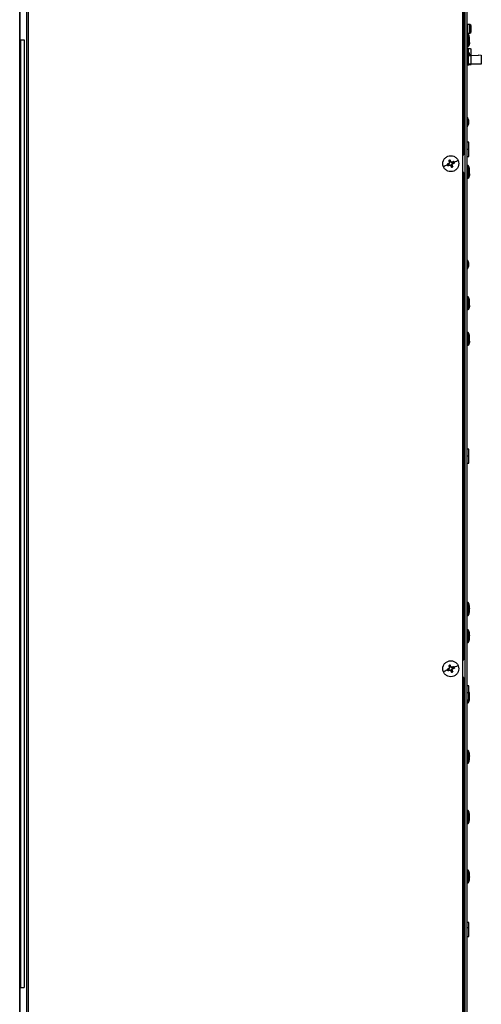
# Model space of a CAD drawing. Header units: millimetres. Extents: x 0 to 3353, y 0 to 2591.
# Tile 3 of 32: x 1150 to 1571, y 646 to 1545. Entities that reach past the tile are written whole.
import ezdxf

# ---------------------------------------------------------------- set-up
doc = ezdxf.new("R2010")
doc.units = ezdxf.units.MM
doc.header["$LTSCALE"] = 12

msp = doc.modelspace()

# ---------------------------------------------------------------- linework, layer by layer
for p, q in [((1556.22, 1896.51), (1556.22, 448.8)), ((1558.43, 448.8), (1558.43, 1896.55)), ((1149.58, 1877.85), (1149.58, 448.8)), ((1149.65, 448.8), (1149.65, 1877.85)), ((1155.9, 1878.23), (1155.9, 448.8)), ((1157.76, 448.8), (1157.76, 1878.26)), ((1554.23, 1867.8), (1554.23, 1421.8)), ((1555.43, 1421.8), (1555.43, 1867.8)), ((1558.59, 1538.85), (1558.43, 1538.57)), ((1558.78, 1538.85), (1558.59, 1538.85)), ((1560.88, 1540.85), (1558.78, 1540.85)), ((1558.43, 1535.14), (1558.59, 1534.86)), ((1558.59, 1534.86), (1558.78, 1534.86)), ((1558.78, 1532.85), (1560.88, 1532.85)), ((1150.73, 661.94), (1150.73, 1526.94)), ((1150.73, 1526.94), (1153.7, 1526.94)), ((1153.7, 1526.94), (1153.7, 661.94)), ((1559.27, 1520.69), (1559.27, 1520.64)), ((1561.51, 1518.73), (1558.43, 1518.73)), ((1558.43, 1518), (1558.81, 1518)), ((1559.31, 1517.5), (1559.31, 1504.7)), ((1559.47, 1515.36), (1559.31, 1515.36)), ((1559.31, 1512.4), (1561.91, 1512.49)), ((1559.82, 1515.15), (1559.82, 1515.12)), ((1560.75, 1512.43), (1560.55, 1513.53)), ((1560.56, 1513.58), (1560.56, 1513.59)), ((1561.81, 1511.7), (1561.81, 1509.3)), ((1561.81, 1511.7), (1561.91, 1511.7)), ((1561.91, 1510.5), (1561.81, 1510.5)), ((1561.91, 1512.49), (1568.71, 1512.7)), ((1561.91, 1504.7), (1561.91, 1512.49)), ((1562.01, 1512.49), (1562.01, 1518.23)), ((1568.71, 1513.1), (1568.71, 1512.7)), ((1568.71, 1513.1), (1571.31, 1512.7)), ((1571.31, 1512.7), (1571.31, 1504.7)), ((1559.31, 1504.7), (1558.43, 1504.7)), ((1558.43, 1503.9), (1559.47, 1503.9)), ((1561.91, 1504.7), (1559.31, 1504.7)), ((1559.85, 1504.33), (1562.01, 1504.33)), ((1561.81, 1509.3), (1561.91, 1509.3)), ((1561.81, 1508.3), (1561.81, 1506.8)), ((1561.91, 1508.3), (1561.81, 1508.3)), ((1561.81, 1506.8), (1561.91, 1506.8)), ((1571.31, 1504.7), (1561.91, 1504.7)), ((1562.01, 1504.33), (1562.01, 1504.7)), ((1558.73, 1455.78), (1558.73, 1455.77)), ((1559.46, 1453.72), (1559.46, 1449.98)), ((1559.93, 1433.3), (1558.43, 1433.3)), ((1554.23, 1421.8), (1554.23, 1405.8)), ((1559.93, 1426.8), (1558.43, 1426.8)), ((1558.43, 1420.3), (1559.93, 1420.3)), ((1540.15, 1413.2), (1540.86, 1413.25)), ((1541.21, 1412.38), (1540.68, 1411.91)), ((1540.86, 1413.25), (1541.68, 1413.59)), ((1541.21, 1412.38), (1542.04, 1412.73)), ((1541.68, 1413.59), (1541.53, 1413.82)), ((1542.01, 1416.02), (1541.54, 1416.55)), ((1541.68, 1413.59), (1542.35, 1414.25)), ((1542.35, 1415.19), (1542.01, 1416.02)), ((1542.04, 1412.73), (1542.09, 1412.46)), ((1542.04, 1412.73), (1542.98, 1412.73)), ((1542.35, 1415.19), (1542.08, 1415.14)), ((1542.35, 1414.25), (1542.08, 1414.37)), ((1542.15, 1416.89), (1542.42, 1416.24)), ((1542.35, 1414.25), (1542.35, 1415.19)), ((1542.83, 1417.09), (1542.87, 1416.38)), ((1542.87, 1416.38), (1543.21, 1415.55)), ((1542.98, 1412.73), (1542.87, 1412.45)), ((1542.98, 1412.73), (1543.64, 1412.06)), ((1543.21, 1415.55), (1543.44, 1415.7)), ((1543.21, 1415.55), (1543.88, 1414.88)), ((1543.64, 1412.06), (1543.42, 1411.91)), ((1543.64, 1412.06), (1543.99, 1411.23)), ((1543.88, 1414.88), (1543.99, 1415.16)), ((1543.88, 1414.88), (1544.81, 1414.88)), ((1544.03, 1410.52), (1543.99, 1411.23)), ((1544.51, 1413.36), (1545.17, 1414.02)), ((1544.51, 1413.36), (1544.78, 1413.24)), ((1544.51, 1412.42), (1544.51, 1413.36)), ((1544.51, 1412.42), (1544.77, 1412.47)), ((1544.85, 1411.59), (1544.51, 1412.42)), ((1544.81, 1414.88), (1544.76, 1415.15)), ((1544.81, 1414.88), (1545.64, 1415.23)), ((1544.85, 1411.59), (1545.32, 1411.05)), ((1545.17, 1414.02), (1546, 1414.36)), ((1545.17, 1414.02), (1545.32, 1413.79)), ((1545.64, 1415.23), (1546.18, 1415.69)), ((1546.71, 1414.41), (1546, 1414.36)), ((1554.23, 1405.8), (1554.23, 960.8)), ((1555.43, 960.8), (1555.43, 1405.8)), ((1559.27, 1400.69), (1559.27, 1400.64)), ((1558.73, 1325.78), (1558.73, 1325.77)), ((1559.46, 1323.72), (1559.46, 1319.98)), ((1559.27, 1280.69), (1559.27, 1280.64)), ((1559.27, 1248.12), (1559.27, 1248.08)), ((1559.93, 1153.3), (1558.43, 1153.3)), ((1559.93, 1146.8), (1558.43, 1146.8)), ((1558.43, 1140.3), (1559.93, 1140.3)), ((1541.68, 952.59), (1541.53, 952.82)), ((1542.01, 955.02), (1541.54, 955.55)), ((1541.68, 952.59), (1542.35, 953.25)), ((1542.35, 954.19), (1542.01, 955.02)), ((1542.35, 954.19), (1542.08, 954.14)), ((1542.35, 953.25), (1542.08, 953.37)), ((1542.15, 955.89), (1542.42, 955.24)), ((1542.35, 953.25), (1542.35, 954.19)), ((1542.83, 956.09), (1542.87, 955.38)), ((1542.87, 955.38), (1543.21, 954.55)), ((1543.21, 954.55), (1543.44, 954.7)), ((1543.21, 954.55), (1543.88, 953.88)), ((1543.88, 953.88), (1543.99, 954.16)), ((1543.88, 953.88), (1544.81, 953.88)), ((1544.51, 952.36), (1545.17, 953.02)), ((1544.81, 953.88), (1544.76, 954.15)), ((1544.81, 953.88), (1545.64, 954.23)), ((1545.17, 953.02), (1546, 953.36)), ((1545.17, 953.02), (1545.32, 952.79)), ((1545.64, 954.23), (1546.18, 954.69)), ((1546.71, 953.41), (1546, 953.36)), ((1554.23, 960.8), (1554.23, 944.8)), ((1540.15, 952.2), (1540.86, 952.25)), ((1541.21, 951.38), (1540.68, 950.91)), ((1540.86, 952.25), (1541.68, 952.59)), ((1541.21, 951.38), (1542.04, 951.73)), ((1542.04, 951.73), (1542.09, 951.46)), ((1542.04, 951.73), (1542.98, 951.73)), ((1542.98, 951.73), (1542.87, 951.45)), ((1542.98, 951.73), (1543.64, 951.06)), ((1543.64, 951.06), (1543.42, 950.91)), ((1543.64, 951.06), (1543.99, 950.23)), ((1544.03, 949.52), (1543.99, 950.23)), ((1544.51, 951.42), (1544.51, 952.36)), ((1544.51, 952.36), (1544.78, 952.24)), ((1544.51, 951.42), (1544.77, 951.47)), ((1544.85, 950.59), (1544.51, 951.42)), ((1544.85, 950.59), (1545.32, 950.05)), ((1554.23, 944.8), (1554.23, 498.8)), ((1555.43, 498.8), (1555.43, 944.8)), ((1559.93, 937.3), (1558.43, 937.3)), ((1559.93, 930.8), (1558.43, 930.8)), ((1558.43, 924.3), (1559.93, 924.3)), ((1559.93, 721.3), (1558.43, 721.3)), ((1559.93, 716.22), (1558.43, 716.22)), ((1558.43, 708.3), (1559.93, 708.3)), ((1150.73, 661.94), (1153.7, 661.94))]:
    msp.add_line(p, q)
for centre, radius, start, end in [((1560, 1538.85), 2.19, 17.75947, 66.21496), ((1558.85, 1529.56), 2.66, 80.91528, 99.08472), ((1554.23, 1528.33), 6.35, 0, 37.47171), ((1560, 1534.85), 2.19, 293.78504, 342.24053), ((1558.85, 1523.21), 2.66, 260.91528, 279.08472), ((1554.23, 1524.45), 6.35, 322.52829, 0), ((1559.47, 1514.94), 0.42, 33.50236, 90), ((1554.82, 1511.86), 6, 16.86546, 33.1126), ((1559.47, 1504.32), 0.42, 270, 326.49764), ((1554.82, 1507.4), 6, 326.87989, 332.68258), ((1558.47, 1455.03), 0.864, 72.89536, 93.07338), ((1558.47, 1448.68), 0.864, 266.87168, 287.10464), ((1553.2, 1452.73), 6.35, 9.29593, 29.44043), ((1553.2, 1450.98), 6.35, 330.55957, 350.70407), ((1558.85, 1409.56), 2.66, 80.91528, 99.08472), ((1554.23, 1408.33), 6.35, 0, 37.47171), ((1554.23, 1404.45), 6.35, 322.52829, 0), ((1558.85, 1403.21), 2.66, 260.91528, 279.08472), ((1558.47, 1325.03), 0.864, 72.89536, 93.07338), ((1553.2, 1322.73), 6.35, 9.29593, 29.44043), ((1558.47, 1318.68), 0.864, 266.87168, 287.10464), ((1553.2, 1320.98), 6.35, 330.55957, 350.70407), ((1558.85, 1289.56), 2.66, 80.91528, 99.08472), ((1554.23, 1288.33), 6.35, 0, 37.47171), ((1558.85, 1283.21), 2.66, 260.91528, 279.08472), ((1554.23, 1284.45), 6.35, 322.52829, 0), ((1558.85, 1257), 2.66, 80.91528, 99.08472), ((1554.23, 1255.76), 6.35, 0, 37.47171), ((1554.23, 1251.89), 6.35, 322.52829, 0), ((1558.85, 1250.65), 2.66, 260.91528, 279.08472), ((1558.85, 1010.48), 2.66, 80.91528, 99.08472), ((1554.23, 1009.24), 6.35, 0, 37.47171), ((1558.85, 1004.13), 2.66, 260.91528, 279.08472), ((1554.23, 1005.37), 6.35, 322.52829, 0), ((1558.85, 985.64), 2.66, 80.91528, 99.08472), ((1554.23, 984.41), 6.35, 0, 37.47171), ((1554.23, 980.53), 6.35, 322.52829, 0), ((1558.85, 979.29), 2.66, 260.91528, 279.08472), ((1554.23, 929.41), 6.35, 0, 25.32104), ((1558.85, 924.29), 2.66, 260.91528, 279.08472), ((1554.23, 925.53), 6.35, 322.52829, 0), ((1558.85, 875.64), 2.66, 80.91528, 99.08472), ((1554.23, 874.41), 6.35, 0, 37.47171), ((1558.85, 869.29), 2.66, 260.91528, 279.08472), ((1554.23, 870.53), 6.35, 322.52829, 0), ((1558.85, 820.64), 2.66, 80.91528, 99.08472), ((1554.23, 819.41), 6.35, 0, 37.47171), ((1558.85, 814.29), 2.66, 260.91528, 279.08472), ((1554.23, 815.53), 6.35, 322.52829, 0), ((1558.85, 766.27), 2.66, 80.91528, 99.08472), ((1554.23, 765.03), 6.35, 0, 37.47171), ((1558.85, 759.92), 2.66, 260.91528, 279.08472), ((1554.23, 761.15), 6.35, 322.52829, 0)]:
    msp.add_arc(centre, radius, start, end)
for points, knots in [([(1558.59, 1538.85), (1558.59, 1538.85), (1558.59, 1538.8), (1558.59, 1538.6), (1558.59, 1538.45), (1558.59, 1538.08), (1558.59, 1537.86), (1558.59, 1537.38), (1558.59, 1537.12), (1558.59, 1536.59), (1558.59, 1536.33), (1558.59, 1535.85), (1558.59, 1535.63), (1558.59, 1535.26), (1558.59, 1535.11), (1558.59, 1534.91), (1558.59, 1534.86), (1558.59, 1534.86)], [0, 0, 0, 0, 0.125, 0.125, 0.25, 0.25, 0.375, 0.375, 0.5, 0.5, 0.625, 0.625, 0.75, 0.75, 0.875, 0.875, 1, 1, 1, 1]), ([(1558.78, 1540.85), (1558.78, 1540.85), (1558.78, 1540.75), (1558.78, 1540.35), (1558.78, 1540.05), (1558.78, 1539.31), (1558.78, 1538.87), (1558.78, 1537.9), (1558.78, 1537.38), (1558.78, 1536.33), (1558.78, 1535.81), (1558.78, 1534.84), (1558.78, 1534.4), (1558.78, 1533.66), (1558.78, 1533.36), (1558.78, 1532.96), (1558.78, 1532.85), (1558.78, 1532.85)], [0, 0, 0, 0, 0.125, 0.125, 0.25, 0.25, 0.375, 0.375, 0.5, 0.5, 0.625, 0.625, 0.75, 0.75, 0.875, 0.875, 1, 1, 1, 1]), ([(1560.88, 1536.85), (1560.88, 1537.38), (1560.88, 1537.9), (1560.88, 1538.87), (1560.88, 1539.31), (1560.88, 1540.05), (1560.88, 1540.35), (1560.88, 1540.75), (1560.88, 1540.85), (1560.88, 1540.85)], [0, 0, 0, 0, 0.25, 0.25, 0.5, 0.5, 0.75, 0.75, 1, 1, 1, 1]), ([(1562.08, 1536.85), (1561.98, 1536.85), (1561.83, 1536.85), (1561.42, 1536.85), (1561.16, 1536.85), (1560.88, 1536.85)], [0, 0, 0, 0, 0.5, 0.5, 1, 1, 1, 1]), ([(1560.88, 1532.85), (1560.88, 1532.85), (1560.88, 1532.96), (1560.88, 1533.36), (1560.88, 1533.66), (1560.88, 1534.4), (1560.88, 1534.84), (1560.88, 1535.81), (1560.88, 1536.33), (1560.88, 1536.85)], [0, 0, 0, 0, 0.25, 0.25, 0.5, 0.5, 0.75, 0.75, 1, 1, 1, 1]), ([(1562.08, 1536.85), (1562.08, 1537.2), (1562.08, 1537.55), (1562.08, 1538.2), (1562.08, 1538.49), (1562.08, 1538.99), (1562.08, 1539.18), (1562.08, 1539.45), (1562.08, 1539.52), (1562.08, 1539.52)], [0, 0, 0, 0, 0.25, 0.25, 0.5, 0.5, 0.75, 0.75, 1, 1, 1, 1]), ([(1562.08, 1536.85), (1562.08, 1537.2), (1562.08, 1537.55), (1562.08, 1538.2), (1562.08, 1538.49), (1562.08, 1538.99), (1562.08, 1539.18), (1562.08, 1539.45), (1562.08, 1539.52), (1562.08, 1539.52)], [0, 0, 0, 0, 0.25, 0.25, 0.5, 0.5, 0.75, 0.75, 1, 1, 1, 1]), ([(1562.08, 1534.19), (1562.08, 1534.19), (1562.08, 1534.26), (1562.08, 1534.52), (1562.08, 1534.72), (1562.08, 1535.22), (1562.08, 1535.51), (1562.08, 1536.16), (1562.08, 1536.51), (1562.08, 1536.85)], [0, 0, 0, 0, 0.25, 0.25, 0.5, 0.5, 0.75, 0.75, 1, 1, 1, 1]), ([(1559.27, 1520.64), (1559.27, 1520.83), (1559.27, 1521.21), (1559.27, 1522.8), (1559.27, 1524.87), (1559.27, 1527.19), (1559.27, 1529.4), (1559.27, 1531.11), (1559.27, 1532.1), (1559.27, 1532.09), (1559.27, 1532.09)], [0, 0, 0, 0, 0.130623, 0.261247, 0.39187, 0.522493, 0.653117, 0.78374, 0.914364, 1, 1, 1, 1]), ([(1560.58, 1524.41), (1560.58, 1524.47), (1560.58, 1524.6), (1560.58, 1525.15), (1560.58, 1525.87), (1560.58, 1526.67), (1560.58, 1527.43), (1560.58, 1528.02), (1560.58, 1528.36), (1560.58, 1528.36), (1560.58, 1528.35)], [0, 0, 0, 0, 0.130705, 0.26141, 0.392115, 0.52282, 0.653525, 0.78423, 0.914936, 1, 1, 1, 1]), ([(1560.58, 1524.41), (1560.57, 1523.73), (1560.45, 1523.06), (1560.01, 1521.78), (1559.68, 1521.18), (1559.27, 1520.64)], [0, 0, 0, 0, 0.5, 0.5, 1, 1, 1, 1]), ([(1558.81, 1518), (1558.94, 1518), (1559.07, 1517.95), (1559.25, 1517.77), (1559.31, 1517.64), (1559.31, 1517.5)], [0, 0, 0, 0, 0.5, 0.5, 1, 1, 1, 1]), ([(1559.47, 1515.3), (1559.47, 1515.31), (1559.47, 1515.34), (1559.47, 1514.88), (1559.47, 1514.01), (1559.47, 1513.1), (1559.47, 1512.54), (1559.47, 1512.41)], [0, 0, 0, 0, 0.131469, 0.394437, 0.657404, 0.920372, 1, 1, 1, 1]), ([(1559.82, 1512.42), (1559.82, 1512.55), (1559.82, 1513.12), (1559.82, 1514), (1559.82, 1514.88), (1559.82, 1515.06), (1559.82, 1515.15)], [0, 0, 0, 0, 0.093277, 0.395518, 0.697759, 1, 1, 1, 1]), ([(1560.55, 1513.61), (1560.57, 1513.54), (1560.61, 1513.4), (1560.66, 1513.19), (1560.71, 1512.97), (1560.74, 1512.76), (1560.77, 1512.54), (1560.78, 1512.4), (1560.79, 1512.33)], [0, 0, 0, 0, 0.16761, 0.334837, 0.501685, 0.668159, 0.834262, 1, 1, 1, 1]), ([(1561.51, 1518.73), (1561.64, 1518.73), (1561.77, 1518.67), (1561.95, 1518.49), (1562.01, 1518.36), (1562.01, 1518.23)], [0, 0, 0, 0, 0.5, 0.5, 1, 1, 1, 1]), ([(1559.47, 1504.7), (1559.47, 1504.7), (1559.47, 1504.35), (1559.47, 1504), (1559.47, 1503.97), (1559.47, 1503.95)], [0, 0, 0, 0, 0.002789, 0.572095, 1, 1, 1, 1]), ([(1559.82, 1504.14), (1559.82, 1504.14), (1559.82, 1504.15), (1559.82, 1504.52), (1559.82, 1504.7)], [0, 0, 0, 0, 0.494027, 1, 1, 1, 1]), ([(1558.73, 1455.77), (1558.64, 1455.8), (1558.54, 1455.82), (1558.44, 1455.81), (1558.43, 1455.8)], [0, 0, 0, 0, 0.847458, 1, 1, 1, 1]), ([(1558.73, 1455.77), (1558.73, 1455.61), (1558.73, 1455.28), (1558.73, 1454.1), (1558.73, 1452.63), (1558.73, 1451.02), (1558.73, 1449.54), (1558.73, 1448.44), (1558.73, 1447.87), (1558.73, 1447.92), (1558.73, 1447.93)], [0, 0, 0, 0, 0.1336916, 0.2673833, 0.4010749, 0.5347666, 0.6684582, 0.8021499, 0.9358415, 1, 1, 1, 1]), ([(1559.93, 1426.8), (1559.93, 1427.66), (1559.93, 1428.51), (1559.93, 1430.08), (1559.93, 1430.8), (1559.93, 1432), (1559.93, 1432.48), (1559.93, 1433.14), (1559.93, 1433.3), (1559.93, 1433.3)], [0, 0, 0, 0, 0.25, 0.25, 0.5, 0.5, 0.75, 0.75, 1, 1, 1, 1]), ([(1536.7, 1411.03), (1536.34, 1411.91), (1536.15, 1412.86), (1536.15, 1414.76), (1536.34, 1415.72), (1537.07, 1417.47), (1537.61, 1418.28), (1538.96, 1419.63), (1539.77, 1420.16), (1541.53, 1420.89), (1542.48, 1421.08), (1544.39, 1421.08), (1545.34, 1420.89), (1547.1, 1420.16), (1547.9, 1419.62), (1549.25, 1418.27), (1549.79, 1417.46), (1550.15, 1416.58)], [0, 0, 0, 0, 0.125, 0.125, 0.25, 0.25, 0.375, 0.375, 0.5, 0.5, 0.625, 0.625, 0.75, 0.75, 0.875, 0.875, 1, 1, 1, 1]), ([(1554.23, 1421.8), (1554.39, 1421.8), (1554.55, 1421.8), (1554.84, 1421.8), (1554.97, 1421.8), (1555.19, 1421.8), (1555.28, 1421.8), (1555.4, 1421.8), (1555.43, 1421.8), (1555.43, 1421.8)], [0, 0, 0, 0, 0.25, 0.25, 0.5, 0.5, 0.75, 0.75, 1, 1, 1, 1]), ([(1559.93, 1420.3), (1559.93, 1420.3), (1559.93, 1420.47), (1559.93, 1421.13), (1559.93, 1421.61), (1559.93, 1422.81), (1559.93, 1423.53), (1559.93, 1425.1), (1559.93, 1425.95), (1559.93, 1426.8)], [0, 0, 0, 0, 0.25, 0.25, 0.5, 0.5, 0.75, 0.75, 1, 1, 1, 1]), ([(1550.15, 1416.58), (1550.52, 1415.7), (1550.7, 1414.75), (1550.7, 1412.85), (1550.51, 1411.89), (1549.78, 1410.14), (1549.24, 1409.33), (1547.89, 1407.98), (1547.09, 1407.44), (1545.33, 1406.72), (1544.37, 1406.53), (1542.47, 1406.53), (1541.52, 1406.72), (1539.76, 1407.45), (1538.95, 1407.99), (1537.61, 1409.34), (1537.07, 1410.15), (1536.7, 1411.03)], [0, 0, 0, 0, 0.125, 0.125, 0.25, 0.25, 0.375, 0.375, 0.5, 0.5, 0.625, 0.625, 0.75, 0.75, 0.875, 0.875, 1, 1, 1, 1]), ([(1540.34, 1412.53), (1539.64, 1412.24), (1538.96, 1411.96), (1537.73, 1411.45), (1537.17, 1411.22), (1536.7, 1411.03)], [0, 0, 0, 0, 0.5, 0.5, 1, 1, 1, 1]), ([(1541.53, 1413.82), (1541.44, 1413.77), (1541.25, 1413.69), (1540.97, 1413.57), (1540.69, 1413.45), (1540.42, 1413.32), (1540.24, 1413.24), (1540.15, 1413.2)], [0, 0, 0, 0, 0.200224, 0.400112, 0.599888, 0.799776, 1, 1, 1, 1]), ([(1540.68, 1411.91), (1540.77, 1411.95), (1540.96, 1412.02), (1541.24, 1412.13), (1541.52, 1412.24), (1541.81, 1412.35), (1542, 1412.42), (1542.09, 1412.46)], [0, 0, 0, 0, 0.200224, 0.400112, 0.599888, 0.799776, 1, 1, 1, 1]), ([(1540.86, 1413.25), (1540.87, 1413.2), (1540.89, 1413.09), (1540.94, 1412.94), (1540.99, 1412.8), (1541.06, 1412.66), (1541.13, 1412.52), (1541.18, 1412.43), (1541.21, 1412.38)], [0, 0, 0, 0, 0.167657, 0.334127, 0.5, 0.665873, 0.832343, 1, 1, 1, 1]), ([(1541.54, 1416.55), (1541.57, 1416.46), (1541.64, 1416.28), (1541.75, 1416), (1541.86, 1415.71), (1541.97, 1415.43), (1542.05, 1415.24), (1542.08, 1415.14)], [0, 0, 0, 0, 0.200224, 0.400112, 0.599888, 0.799776, 1, 1, 1, 1]), ([(1542.42, 1416.24), (1542.37, 1416.22), (1542.28, 1416.18), (1542.14, 1416.1), (1542.05, 1416.05), (1542.01, 1416.02)], [0, 0, 0, 0, 0.33353, 0.66647, 1, 1, 1, 1]), ([(1542.87, 1416.38), (1542.82, 1416.37), (1542.72, 1416.34), (1542.57, 1416.29), (1542.47, 1416.26), (1542.42, 1416.24)], [0, 0, 0, 0, 0.33353, 0.66647, 1, 1, 1, 1]), ([(1543.44, 1415.7), (1543.4, 1415.79), (1543.32, 1415.98), (1543.19, 1416.26), (1543.07, 1416.54), (1542.95, 1416.82), (1542.87, 1417), (1542.83, 1417.09)], [0, 0, 0, 0, 0.200224, 0.400112, 0.599888, 0.799776, 1, 1, 1, 1]), ([(1543.42, 1411.91), (1543.46, 1411.82), (1543.54, 1411.63), (1543.66, 1411.35), (1543.79, 1411.07), (1543.91, 1410.79), (1543.99, 1410.61), (1544.03, 1410.52)], [0, 0, 0, 0, 0.200224, 0.400112, 0.599888, 0.799776, 1, 1, 1, 1]), ([(1543.99, 1411.23), (1544.04, 1411.24), (1544.14, 1411.27), (1544.29, 1411.32), (1544.43, 1411.37), (1544.58, 1411.43), (1544.71, 1411.51), (1544.8, 1411.56), (1544.85, 1411.59)], [0, 0, 0, 0, 0.1676566, 0.3341265, 0.5, 0.6658735, 0.8323434, 1, 1, 1, 1]), ([(1546.18, 1415.69), (1546.08, 1415.66), (1545.9, 1415.59), (1545.62, 1415.48), (1545.34, 1415.37), (1545.05, 1415.26), (1544.86, 1415.19), (1544.76, 1415.15)], [0, 0, 0, 0, 0.200224, 0.400112, 0.599888, 0.799776, 1, 1, 1, 1]), ([(1545.32, 1411.05), (1545.28, 1411.15), (1545.21, 1411.33), (1545.11, 1411.61), (1545, 1411.9), (1544.89, 1412.18), (1544.81, 1412.37), (1544.77, 1412.47)], [0, 0, 0, 0, 0.200224, 0.400112, 0.599888, 0.799776, 1, 1, 1, 1]), ([(1545.32, 1413.79), (1545.42, 1413.84), (1545.61, 1413.92), (1545.89, 1414.04), (1546.16, 1414.16), (1546.44, 1414.28), (1546.62, 1414.37), (1546.71, 1414.41)], [0, 0, 0, 0, 0.200224, 0.400112, 0.599888, 0.799776, 1, 1, 1, 1]), ([(1546, 1414.36), (1545.99, 1414.41), (1545.96, 1414.52), (1545.92, 1414.66), (1545.86, 1414.81), (1545.8, 1414.95), (1545.73, 1415.09), (1545.67, 1415.18), (1545.64, 1415.23)], [0, 0, 0, 0, 0.167657, 0.334127, 0.5, 0.665873, 0.832343, 1, 1, 1, 1]), ([(1550.15, 1416.58), (1549.68, 1416.39), (1549.13, 1416.16), (1547.9, 1415.65), (1547.22, 1415.37), (1546.51, 1415.08)], [0, 0, 0, 0, 0.5, 0.5, 1, 1, 1, 1]), ([(1559.27, 1400.64), (1559.27, 1400.83), (1559.27, 1401.21), (1559.27, 1402.8), (1559.27, 1404.87), (1559.27, 1407.19), (1559.27, 1409.4), (1559.27, 1411.11), (1559.27, 1412.1), (1559.27, 1412.09), (1559.27, 1412.09)], [0, 0, 0, 0, 0.130623, 0.261247, 0.39187, 0.522493, 0.653117, 0.78374, 0.914364, 1, 1, 1, 1]), ([(1555.43, 1405.8), (1555.43, 1405.8), (1555.4, 1405.8), (1555.28, 1405.8), (1555.19, 1405.8), (1554.97, 1405.8), (1554.84, 1405.8), (1554.55, 1405.8), (1554.39, 1405.8), (1554.23, 1405.8)], [0, 0, 0, 0, 0.25, 0.25, 0.5, 0.5, 0.75, 0.75, 1, 1, 1, 1]), ([(1560.58, 1404.41), (1560.57, 1403.73), (1560.45, 1403.06), (1560.01, 1401.78), (1559.68, 1401.18), (1559.27, 1400.64)], [0, 0, 0, 0, 0.5, 0.5, 1, 1, 1, 1]), ([(1560.58, 1404.41), (1560.58, 1404.47), (1560.58, 1404.6), (1560.58, 1405.15), (1560.58, 1405.87), (1560.58, 1406.67), (1560.58, 1407.43), (1560.58, 1408.02), (1560.58, 1408.36), (1560.58, 1408.36), (1560.58, 1408.35)], [0, 0, 0, 0, 0.130705, 0.26141, 0.392115, 0.52282, 0.653525, 0.78423, 0.914936, 1, 1, 1, 1]), ([(1558.73, 1325.77), (1558.64, 1325.8), (1558.54, 1325.82), (1558.44, 1325.81), (1558.43, 1325.8)], [0, 0, 0, 0, 0.847458, 1, 1, 1, 1]), ([(1558.73, 1325.77), (1558.73, 1325.61), (1558.73, 1325.28), (1558.73, 1324.1), (1558.73, 1322.63), (1558.73, 1321.02), (1558.73, 1319.54), (1558.73, 1318.44), (1558.73, 1317.87), (1558.73, 1317.92), (1558.73, 1317.93)], [0, 0, 0, 0, 0.133692, 0.267383, 0.401075, 0.534767, 0.668458, 0.80215, 0.935842, 1, 1, 1, 1]), ([(1559.27, 1280.64), (1559.27, 1280.83), (1559.27, 1281.21), (1559.27, 1282.8), (1559.27, 1284.87), (1559.27, 1287.19), (1559.27, 1289.4), (1559.27, 1291.11), (1559.27, 1292.1), (1559.27, 1292.09), (1559.27, 1292.09)], [0, 0, 0, 0, 0.130623, 0.261247, 0.39187, 0.522493, 0.653117, 0.78374, 0.914364, 1, 1, 1, 1]), ([(1560.58, 1284.41), (1560.58, 1284.47), (1560.58, 1284.6), (1560.58, 1285.15), (1560.58, 1285.87), (1560.58, 1286.67), (1560.58, 1287.43), (1560.58, 1288.02), (1560.58, 1288.36), (1560.58, 1288.36), (1560.58, 1288.35)], [0, 0, 0, 0, 0.130705, 0.26141, 0.392115, 0.52282, 0.653525, 0.78423, 0.914936, 1, 1, 1, 1]), ([(1560.58, 1284.41), (1560.57, 1283.73), (1560.45, 1283.06), (1560.01, 1281.78), (1559.68, 1281.18), (1559.27, 1280.64)], [0, 0, 0, 0, 0.5, 0.5, 1, 1, 1, 1]), ([(1559.27, 1248.08), (1559.27, 1248.27), (1559.27, 1248.64), (1559.27, 1250.23), (1559.27, 1252.31), (1559.27, 1254.63), (1559.27, 1256.83), (1559.27, 1258.54), (1559.27, 1259.54), (1559.27, 1259.53), (1559.27, 1259.53)], [0, 0, 0, 0, 0.130623, 0.261247, 0.39187, 0.522493, 0.653117, 0.78374, 0.914364, 1, 1, 1, 1]), ([(1560.58, 1251.84), (1560.57, 1251.17), (1560.45, 1250.49), (1560.01, 1249.22), (1559.68, 1248.61), (1559.27, 1248.08)], [0, 0, 0, 0, 0.5, 0.5, 1, 1, 1, 1]), ([(1560.58, 1251.84), (1560.58, 1251.91), (1560.58, 1252.04), (1560.58, 1252.59), (1560.58, 1253.3), (1560.58, 1254.1), (1560.58, 1254.86), (1560.58, 1255.45), (1560.58, 1255.79), (1560.58, 1255.79), (1560.58, 1255.79)], [0, 0, 0, 0, 0.1307051, 0.2614102, 0.3921152, 0.5228203, 0.6535254, 0.7842305, 0.9149355, 1, 1, 1, 1]), ([(1559.93, 1146.8), (1559.93, 1147.66), (1559.93, 1148.51), (1559.93, 1150.08), (1559.93, 1150.8), (1559.93, 1152), (1559.93, 1152.48), (1559.93, 1153.14), (1559.93, 1153.3), (1559.93, 1153.3)], [0, 0, 0, 0, 0.25, 0.25, 0.5, 0.5, 0.75, 0.75, 1, 1, 1, 1]), ([(1559.93, 1140.3), (1559.93, 1140.3), (1559.93, 1140.47), (1559.93, 1141.13), (1559.93, 1141.61), (1559.93, 1142.81), (1559.93, 1143.53), (1559.93, 1145.1), (1559.93, 1145.95), (1559.93, 1146.8)], [0, 0, 0, 0, 0.25, 0.25, 0.5, 0.5, 0.75, 0.75, 1, 1, 1, 1]), ([(1559.27, 1009), (1559.27, 1009.7), (1559.27, 1011.11), (1559.27, 1012.51), (1559.27, 1013.18), (1559.27, 1013.05), (1559.27, 1013.02)], [0, 0, 0, 0, 0.3082578, 0.6165155, 0.9247733, 1, 1, 1, 1]), ([(1559.27, 1001.59), (1559.27, 1001.6), (1559.27, 1001.64), (1559.27, 1002.73), (1559.27, 1004.5), (1559.27, 1006.75), (1559.27, 1008.25), (1559.27, 1009)], [0, 0, 0, 0, 0.15895, 0.369213, 0.579475, 0.789738, 1, 1, 1, 1]), ([(1559.27, 1009), (1559.68, 1008.84), (1560.01, 1008.66), (1560.45, 1008.29), (1560.57, 1008.09), (1560.58, 1007.89)], [0, 0, 0, 0, 0.5, 0.5, 1, 1, 1, 1]), ([(1560.58, 1007.89), (1560.58, 1008.13), (1560.58, 1008.62), (1560.58, 1009.1), (1560.58, 1009.33), (1560.58, 1009.28), (1560.58, 1009.28)], [0, 0, 0, 0, 0.307895, 0.615791, 0.923686, 1, 1, 1, 1]), ([(1560.58, 1005.33), (1560.58, 1005.34), (1560.58, 1005.35), (1560.58, 1005.73), (1560.58, 1006.34), (1560.58, 1007.11), (1560.58, 1007.63), (1560.58, 1007.89)], [0, 0, 0, 0, 0.158283, 0.368712, 0.579142, 0.789571, 1, 1, 1, 1]), ([(1559.27, 984.16), (1559.27, 984.87), (1559.27, 986.27), (1559.27, 987.67), (1559.27, 988.34), (1559.27, 988.21), (1559.27, 988.19)], [0, 0, 0, 0, 0.308258, 0.616516, 0.924773, 1, 1, 1, 1]), ([(1559.27, 976.75), (1559.27, 976.76), (1559.27, 976.8), (1559.27, 977.89), (1559.27, 979.66), (1559.27, 981.91), (1559.27, 983.41), (1559.27, 984.16)], [0, 0, 0, 0, 0.15895, 0.369213, 0.579475, 0.789738, 1, 1, 1, 1]), ([(1559.27, 984.16), (1559.68, 984), (1560.01, 983.83), (1560.45, 983.45), (1560.57, 983.25), (1560.58, 983.05)], [0, 0, 0, 0, 0.5, 0.5, 1, 1, 1, 1]), ([(1560.58, 983.05), (1560.58, 983.29), (1560.58, 983.78), (1560.58, 984.26), (1560.58, 984.49), (1560.58, 984.45), (1560.58, 984.44)], [0, 0, 0, 0, 0.307895, 0.615791, 0.923686, 1, 1, 1, 1]), ([(1560.58, 980.5), (1560.58, 980.5), (1560.58, 980.51), (1560.58, 980.89), (1560.58, 981.5), (1560.58, 982.27), (1560.58, 982.79), (1560.58, 983.05)], [0, 0, 0, 0, 0.158283, 0.368712, 0.579142, 0.789571, 1, 1, 1, 1]), ([(1536.7, 950.03), (1536.34, 950.91), (1536.15, 951.86), (1536.15, 953.76), (1536.34, 954.72), (1537.07, 956.47), (1537.61, 957.28), (1538.96, 958.63), (1539.77, 959.16), (1541.53, 959.89), (1542.48, 960.08), (1544.39, 960.08), (1545.34, 959.89), (1547.1, 959.16), (1547.9, 958.62), (1549.25, 957.27), (1549.79, 956.46), (1550.15, 955.58)], [0, 0, 0, 0, 0.125, 0.125, 0.25, 0.25, 0.375, 0.375, 0.5, 0.5, 0.625, 0.625, 0.75, 0.75, 0.875, 0.875, 1, 1, 1, 1]), ([(1550.15, 955.58), (1550.52, 954.7), (1550.7, 953.75), (1550.7, 951.85), (1550.51, 950.89), (1549.78, 949.14), (1549.24, 948.33), (1547.89, 946.98), (1547.09, 946.44), (1545.33, 945.72), (1544.37, 945.53), (1542.47, 945.53), (1541.52, 945.72), (1539.76, 946.45), (1538.95, 946.99), (1537.61, 948.34), (1537.07, 949.15), (1536.7, 950.03)], [0, 0, 0, 0, 0.125, 0.125, 0.25, 0.25, 0.375, 0.375, 0.5, 0.5, 0.625, 0.625, 0.75, 0.75, 0.875, 0.875, 1, 1, 1, 1]), ([(1541.53, 952.82), (1541.44, 952.77), (1541.25, 952.69), (1540.97, 952.57), (1540.69, 952.45), (1540.42, 952.32), (1540.24, 952.24), (1540.15, 952.2)], [0, 0, 0, 0, 0.2002236, 0.4001118, 0.5998881, 0.7997764, 1, 1, 1, 1]), ([(1541.54, 955.55), (1541.57, 955.46), (1541.64, 955.28), (1541.75, 955), (1541.86, 954.71), (1541.97, 954.43), (1542.05, 954.24), (1542.08, 954.14)], [0, 0, 0, 0, 0.2002236, 0.4001119, 0.5998882, 0.7997764, 1, 1, 1, 1]), ([(1542.42, 955.24), (1542.37, 955.22), (1542.28, 955.18), (1542.14, 955.1), (1542.05, 955.05), (1542.01, 955.02)], [0, 0, 0, 0, 0.33353, 0.66647, 1, 1, 1, 1]), ([(1542.87, 955.38), (1542.82, 955.37), (1542.72, 955.34), (1542.57, 955.29), (1542.47, 955.26), (1542.42, 955.24)], [0, 0, 0, 0, 0.33353, 0.66647, 1, 1, 1, 1]), ([(1543.44, 954.7), (1543.4, 954.79), (1543.32, 954.98), (1543.19, 955.26), (1543.07, 955.54), (1542.95, 955.82), (1542.87, 956), (1542.83, 956.09)], [0, 0, 0, 0, 0.200224, 0.400112, 0.599888, 0.799776, 1, 1, 1, 1]), ([(1546.18, 954.69), (1546.08, 954.66), (1545.9, 954.59), (1545.62, 954.48), (1545.34, 954.37), (1545.05, 954.26), (1544.86, 954.19), (1544.76, 954.15)], [0, 0, 0, 0, 0.2002236, 0.4001119, 0.5998881, 0.7997764, 1, 1, 1, 1]), ([(1545.32, 952.79), (1545.42, 952.84), (1545.61, 952.92), (1545.89, 953.04), (1546.16, 953.16), (1546.44, 953.28), (1546.62, 953.37), (1546.71, 953.41)], [0, 0, 0, 0, 0.200224, 0.400112, 0.599888, 0.799776, 1, 1, 1, 1]), ([(1546, 953.36), (1545.99, 953.41), (1545.96, 953.52), (1545.92, 953.66), (1545.86, 953.81), (1545.8, 953.95), (1545.73, 954.09), (1545.67, 954.18), (1545.64, 954.23)], [0, 0, 0, 0, 0.1676566, 0.3341265, 0.5, 0.6658735, 0.8323434, 1, 1, 1, 1]), ([(1550.15, 955.58), (1549.68, 955.39), (1549.13, 955.16), (1547.9, 954.65), (1547.22, 954.37), (1546.51, 954.08)], [0, 0, 0, 0, 0.5, 0.5, 1, 1, 1, 1]), ([(1554.23, 960.8), (1554.39, 960.8), (1554.55, 960.8), (1554.84, 960.8), (1554.97, 960.8), (1555.19, 960.8), (1555.28, 960.8), (1555.4, 960.8), (1555.43, 960.8), (1555.43, 960.8)], [0, 0, 0, 0, 0.25, 0.25, 0.5, 0.5, 0.75, 0.75, 1, 1, 1, 1]), ([(1540.34, 951.53), (1539.64, 951.24), (1538.96, 950.96), (1537.73, 950.45), (1537.17, 950.22), (1536.7, 950.03)], [0, 0, 0, 0, 0.5, 0.5, 1, 1, 1, 1]), ([(1540.68, 950.91), (1540.77, 950.95), (1540.96, 951.02), (1541.24, 951.13), (1541.52, 951.24), (1541.81, 951.35), (1542, 951.42), (1542.09, 951.46)], [0, 0, 0, 0, 0.200224, 0.400112, 0.599888, 0.799776, 1, 1, 1, 1]), ([(1540.86, 952.25), (1540.87, 952.2), (1540.89, 952.09), (1540.94, 951.94), (1540.99, 951.8), (1541.06, 951.66), (1541.13, 951.52), (1541.18, 951.43), (1541.21, 951.38)], [0, 0, 0, 0, 0.167657, 0.334127, 0.5, 0.665873, 0.832343, 1, 1, 1, 1]), ([(1543.42, 950.91), (1543.46, 950.82), (1543.54, 950.63), (1543.66, 950.35), (1543.79, 950.07), (1543.91, 949.79), (1543.99, 949.61), (1544.03, 949.52)], [0, 0, 0, 0, 0.2002236, 0.4001118, 0.5998881, 0.7997764, 1, 1, 1, 1]), ([(1543.99, 950.23), (1544.04, 950.24), (1544.14, 950.27), (1544.29, 950.32), (1544.43, 950.37), (1544.58, 950.43), (1544.71, 950.51), (1544.8, 950.56), (1544.85, 950.59)], [0, 0, 0, 0, 0.167657, 0.334127, 0.5, 0.665873, 0.832343, 1, 1, 1, 1]), ([(1545.32, 950.05), (1545.28, 950.15), (1545.21, 950.33), (1545.11, 950.61), (1545, 950.9), (1544.89, 951.18), (1544.81, 951.37), (1544.77, 951.47)], [0, 0, 0, 0, 0.200224, 0.400112, 0.599888, 0.799776, 1, 1, 1, 1]), ([(1555.43, 944.8), (1555.43, 944.8), (1555.4, 944.8), (1555.28, 944.8), (1555.19, 944.8), (1554.97, 944.8), (1554.84, 944.8), (1554.55, 944.8), (1554.39, 944.8), (1554.23, 944.8)], [0, 0, 0, 0, 0.25, 0.25, 0.5, 0.5, 0.75, 0.75, 1, 1, 1, 1]), ([(1559.93, 930.8), (1559.93, 931.66), (1559.93, 932.51), (1559.93, 934.08), (1559.93, 934.8), (1559.93, 936), (1559.93, 936.48), (1559.93, 937.14), (1559.93, 937.3), (1559.93, 937.3)], [0, 0, 0, 0, 0.25, 0.25, 0.5, 0.5, 0.75, 0.75, 1, 1, 1, 1]), ([(1559.93, 924.3), (1559.93, 924.3), (1559.93, 924.47), (1559.93, 925.13), (1559.93, 925.61), (1559.93, 926.81), (1559.93, 927.53), (1559.93, 929.1), (1559.93, 929.95), (1559.93, 930.8)], [0, 0, 0, 0, 0.25, 0.25, 0.5, 0.5, 0.75, 0.75, 1, 1, 1, 1]), ([(1559.93, 926.63), (1560.04, 926.67), (1560.49, 926.81), (1560.54, 926.98), (1560.58, 927.1)], [0, 0, 0, 0, 0.239689, 1, 1, 1, 1]), ([(1560.58, 927.1), (1560.58, 927.37), (1560.58, 927.89), (1560.58, 928.63), (1560.58, 929.18), (1560.58, 929.46), (1560.58, 929.44), (1560.58, 929.43)], [0, 0, 0, 0, 0.223881, 0.447762, 0.671643, 0.895524, 1, 1, 1, 1]), ([(1560.58, 925.5), (1560.58, 925.5), (1560.58, 925.48), (1560.58, 925.79), (1560.58, 926.34), (1560.58, 926.85), (1560.58, 927.1)], [0, 0, 0, 0, 0.150946, 0.433964, 0.716982, 1, 1, 1, 1]), ([(1559.27, 921.78), (1559.27, 921.76), (1559.27, 921.71), (1559.27, 922.56), (1559.27, 923.72), (1559.27, 924.3)], [0, 0, 0, 0, 0.21089, 0.605809, 1, 1, 1, 1]), ([(1559.27, 874.16), (1559.27, 874.87), (1559.27, 876.27), (1559.27, 877.67), (1559.27, 878.34), (1559.27, 878.21), (1559.27, 878.19)], [0, 0, 0, 0, 0.3082578, 0.6165155, 0.9247733, 1, 1, 1, 1]), ([(1559.27, 866.75), (1559.27, 866.76), (1559.27, 866.8), (1559.27, 867.89), (1559.27, 869.66), (1559.27, 871.91), (1559.27, 873.41), (1559.27, 874.16)], [0, 0, 0, 0, 0.15895, 0.369213, 0.579475, 0.789738, 1, 1, 1, 1]), ([(1559.27, 874.16), (1559.68, 874), (1560.01, 873.83), (1560.45, 873.45), (1560.57, 873.25), (1560.58, 873.05)], [0, 0, 0, 0, 0.5, 0.5, 1, 1, 1, 1]), ([(1560.58, 873.05), (1560.58, 873.29), (1560.58, 873.78), (1560.58, 874.26), (1560.58, 874.49), (1560.58, 874.45), (1560.58, 874.44)], [0, 0, 0, 0, 0.307895, 0.615791, 0.923686, 1, 1, 1, 1]), ([(1560.58, 870.5), (1560.58, 870.5), (1560.58, 870.51), (1560.58, 870.89), (1560.58, 871.5), (1560.58, 872.27), (1560.58, 872.79), (1560.58, 873.05)], [0, 0, 0, 0, 0.158283, 0.368712, 0.579142, 0.789571, 1, 1, 1, 1]), ([(1559.27, 816.41), (1559.27, 817.17), (1559.27, 818.7), (1559.27, 820.85), (1559.27, 822.43), (1559.27, 823.26), (1559.27, 823.18), (1559.27, 823.16)], [0, 0, 0, 0, 0.2239143, 0.4478287, 0.671743, 0.8956574, 1, 1, 1, 1]), ([(1560.58, 817.1), (1560.58, 817.37), (1560.58, 817.89), (1560.58, 818.63), (1560.58, 819.18), (1560.58, 819.46), (1560.58, 819.44), (1560.58, 819.43)], [0, 0, 0, 0, 0.223881, 0.447762, 0.671643, 0.895524, 1, 1, 1, 1]), ([(1559.27, 816.41), (1559.68, 816.51), (1560.01, 816.62), (1560.45, 816.85), (1560.57, 816.98), (1560.58, 817.1)], [0, 0, 0, 0, 0.5, 0.5, 1, 1, 1, 1]), ([(1559.27, 811.78), (1559.27, 811.76), (1559.27, 811.7), (1559.27, 812.59), (1559.27, 814.21), (1559.27, 815.68), (1559.27, 816.41)], [0, 0, 0, 0, 0.151105, 0.43407, 0.717035, 1, 1, 1, 1]), ([(1560.58, 815.5), (1560.58, 815.5), (1560.58, 815.48), (1560.58, 815.79), (1560.58, 816.34), (1560.58, 816.85), (1560.58, 817.1)], [0, 0, 0, 0, 0.150946, 0.433964, 0.716982, 1, 1, 1, 1]), ([(1559.27, 762.03), (1559.27, 762.8), (1559.27, 764.32), (1559.27, 766.47), (1559.27, 768.05), (1559.27, 768.88), (1559.27, 768.81), (1559.27, 768.78)], [0, 0, 0, 0, 0.223914, 0.447829, 0.671743, 0.895657, 1, 1, 1, 1]), ([(1560.58, 762.73), (1560.58, 762.99), (1560.58, 763.51), (1560.58, 764.26), (1560.58, 764.8), (1560.58, 765.09), (1560.58, 765.06), (1560.58, 765.05)], [0, 0, 0, 0, 0.223881, 0.447762, 0.671643, 0.895524, 1, 1, 1, 1]), ([(1560.58, 762.73), (1560.57, 762.6), (1560.45, 762.48), (1560.01, 762.24), (1559.68, 762.13), (1559.27, 762.03)], [0, 0, 0, 0, 0.5, 0.5, 1, 1, 1, 1]), ([(1559.27, 757.4), (1559.27, 757.38), (1559.27, 757.33), (1559.27, 758.22), (1559.27, 759.84), (1559.27, 761.3), (1559.27, 762.03)], [0, 0, 0, 0, 0.151105, 0.43407, 0.717035, 1, 1, 1, 1]), ([(1560.58, 761.13), (1560.58, 761.12), (1560.58, 761.1), (1560.58, 761.41), (1560.58, 761.97), (1560.58, 762.47), (1560.58, 762.73)], [0, 0, 0, 0, 0.1509464, 0.4339643, 0.7169821, 1, 1, 1, 1]), ([(1559.93, 716.22), (1559.93, 717.04), (1559.93, 718.66), (1559.93, 720.4), (1559.93, 721.3), (1559.93, 721.21), (1559.93, 721.18)], [0, 0, 0, 0, 0.290761, 0.581522, 0.872283, 1, 1, 1, 1]), ([(1559.93, 708.43), (1559.93, 708.41), (1559.93, 708.36), (1559.93, 709.38), (1559.93, 711.22), (1559.93, 713.67), (1559.93, 715.37), (1559.93, 716.22)], [0, 0, 0, 0, 0.122951, 0.342213, 0.561475, 0.780738, 1, 1, 1, 1])]:
    msp.add_open_spline(points, degree=3, knots=knots)
for points in [[(1559.27, 1520.64), (1558.99, 1520.6), (1558.71, 1520.6), (1558.43, 1520.64)], [(1559.82, 1515.15), (1560.14, 1514.67), (1560.4, 1514.14), (1560.56, 1513.58)], [(1560.55, 1513.53), (1560.56, 1513.55), (1560.56, 1513.57), (1560.56, 1513.58)], [(1559.46, 1453.72), (1559.34, 1454.44), (1559.09, 1455.14), (1558.73, 1455.77)], [(1540.15, 1413.2), (1540.19, 1412.97), (1540.25, 1412.75), (1540.34, 1412.53)], [(1540.34, 1412.53), (1540.43, 1412.31), (1540.55, 1412.11), (1540.68, 1411.91)], [(1542.08, 1414.37), (1541.89, 1414.18), (1541.71, 1414), (1541.53, 1413.82)], [(1542.15, 1416.89), (1541.94, 1416.8), (1541.73, 1416.69), (1541.54, 1416.55)], [(1542.08, 1415.14), (1542.08, 1414.88), (1542.08, 1414.62), (1542.08, 1414.37)], [(1542.09, 1412.46), (1542.35, 1412.46), (1542.61, 1412.45), (1542.87, 1412.45)], [(1542.83, 1417.09), (1542.6, 1417.04), (1542.37, 1416.98), (1542.15, 1416.89)], [(1542.87, 1412.45), (1543.05, 1412.27), (1543.23, 1412.09), (1543.42, 1411.91)], [(1543.99, 1415.16), (1543.81, 1415.34), (1543.62, 1415.52), (1543.44, 1415.7)], [(1544.76, 1415.15), (1544.51, 1415.15), (1544.25, 1415.16), (1543.99, 1415.16)], [(1544.03, 1410.52), (1544.49, 1410.61), (1544.93, 1410.79), (1545.32, 1411.05)], [(1544.77, 1412.47), (1544.78, 1412.73), (1544.78, 1412.98), (1544.78, 1413.24)], [(1544.78, 1413.24), (1544.96, 1413.43), (1545.14, 1413.61), (1545.32, 1413.79)], [(1546.51, 1415.08), (1546.42, 1415.29), (1546.31, 1415.5), (1546.18, 1415.69)], [(1546.51, 1415.08), (1546.59, 1414.88), (1546.66, 1414.66), (1546.71, 1414.41)], [(1559.27, 1400.64), (1558.99, 1400.6), (1558.71, 1400.6), (1558.43, 1400.64)], [(1559.46, 1323.72), (1559.34, 1324.44), (1559.09, 1325.14), (1558.73, 1325.77)], [(1559.27, 1280.64), (1558.99, 1280.6), (1558.71, 1280.6), (1558.43, 1280.64)], [(1559.27, 1248.08), (1558.99, 1248.03), (1558.71, 1248.03), (1558.43, 1248.08)], [(1558.43, 1009), (1558.71, 1009.01), (1558.99, 1009.01), (1559.27, 1009)], [(1558.43, 984.16), (1558.71, 984.17), (1558.99, 984.17), (1559.27, 984.16)], [(1542.08, 953.37), (1541.89, 953.18), (1541.71, 953), (1541.53, 952.82)], [(1542.15, 955.89), (1541.94, 955.8), (1541.73, 955.69), (1541.54, 955.55)], [(1542.08, 954.14), (1542.08, 953.88), (1542.08, 953.62), (1542.08, 953.37)], [(1542.83, 956.09), (1542.6, 956.04), (1542.37, 955.98), (1542.15, 955.89)], [(1543.99, 954.16), (1543.81, 954.34), (1543.62, 954.52), (1543.44, 954.7)], [(1544.76, 954.15), (1544.51, 954.15), (1544.25, 954.16), (1543.99, 954.16)], [(1544.78, 952.24), (1544.96, 952.43), (1545.14, 952.61), (1545.32, 952.79)], [(1546.51, 954.08), (1546.42, 954.29), (1546.31, 954.5), (1546.18, 954.69)], [(1546.51, 954.08), (1546.59, 953.88), (1546.66, 953.66), (1546.71, 953.41)], [(1540.15, 952.2), (1540.19, 951.97), (1540.25, 951.75), (1540.34, 951.53)], [(1540.34, 951.53), (1540.43, 951.31), (1540.55, 951.11), (1540.68, 950.91)], [(1542.09, 951.46), (1542.35, 951.46), (1542.61, 951.45), (1542.87, 951.45)], [(1542.87, 951.45), (1543.05, 951.27), (1543.23, 951.09), (1543.42, 950.91)], [(1544.03, 949.52), (1544.49, 949.61), (1544.93, 949.79), (1545.32, 950.05)], [(1544.77, 951.47), (1544.78, 951.73), (1544.78, 951.98), (1544.78, 952.24)], [(1558.43, 874.16), (1558.71, 874.17), (1558.99, 874.17), (1559.27, 874.16)], [(1558.43, 816.41), (1558.71, 816.4), (1558.99, 816.4), (1559.27, 816.41)], [(1559.27, 762.03), (1558.99, 762.03), (1558.71, 762.03), (1558.43, 762.03)]]:
    msp.add_open_spline(points, degree=3)

doc.saveas('drawing.dxf')
